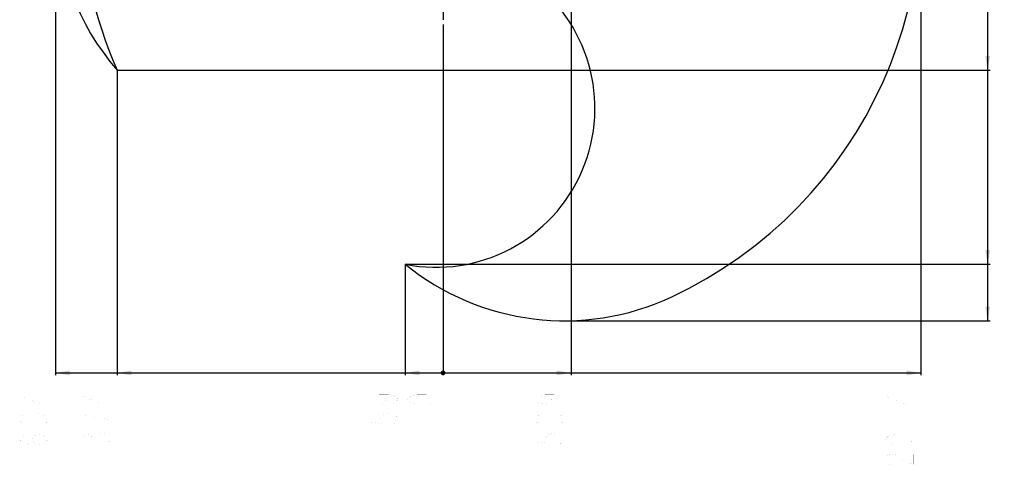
# Model space of a CAD drawing. Header units: millimetres. Extents: x 0 to 11890, y 0 to 8410.
# Tile 87 of 137: x 5317 to 9467, y 3325 to 5219. Entities that reach past the tile are written whole.
import ezdxf

# ---------------------------------------------------------------- set-up
doc = ezdxf.new("R2010")
doc.units = ezdxf.units.MM
doc.header["$LTSCALE"] = 653.95
doc.linetypes.add('CENTER', pattern=[0.6, 0.375, -0.075, 0.075, -0.075])
doc.layers.get('0').update_dxf_attribs({"linetype": 'CONTINUOUS'})
for name, color, linetype in [('14ALL_DIM', 7, 'CONTINUOUS'), ('204102000001_DXF_AXIS', 7, 'CONTINUOUS'), ('ZUIDAYUNDONGDXF_CONTINUOUS_LINE', 7, 'CONTINUOUS'), ('ZUIDAYUNDONGFANWEIDXF_DIMENSION', 7, 'CONTINUOUS')]:
    doc.layers.add(name, color=color, linetype=linetype)
doc.styles.get("Standard").update_dxf_attribs({"font": 'txt', "width": 0.7})
doc.dimstyles.new('DIMSTYLE_13', dxfattribs={"dimtxt": 120, "dimasz": 60, "dimexe": 1, "dimexo": 0, "dimgap": 3, "dimtad": 0, "dimtih": 1, "dimtoh": 1, "dimdec": 0, "dimdsep": 46, "dimtxsty": 'Standard', "dimblk": '_FILLED', "dimblk1": '_FILLED', "dimblk2": '_FILLED', "dimcen": 0.09, "dimclrt": 5, "dimazin": 2, "dimtp": 0.8, "dimtm": 0.8, "dimtfac": 1, "dimtdec": 0, "dimtofl": 0, "dimtmove": 0, "dimatfit": 3, "dimldrblk": '_FILLED', "dimfxl": 0, "dimtolj": 1, "dimarcsym": 0})
doc.dimstyles.new('DIMSTYLE_6', dxfattribs={"dimtxt": 120, "dimasz": 60, "dimexe": 1, "dimexo": 0, "dimgap": 3, "dimtad": 0, "dimtih": 1, "dimtoh": 1, "dimdec": 0, "dimdsep": 46, "dimtxsty": 'Standard', "dimblk": '_FILLED', "dimblk1": '_FILLED', "dimblk2": '_FILLED', "dimcen": 0.09, "dimclrt": 5, "dimazin": 2, "dimtp": 1.2, "dimtm": 1.2, "dimtfac": 1, "dimtdec": 0, "dimtofl": 0, "dimtmove": 0, "dimatfit": 3, "dimldrblk": '_FILLED', "dimfxl": 0, "dimtolj": 1, "dimarcsym": 0})
doc.dimstyles.new('DIMSTYLE_7', dxfattribs={"dimtxt": 120, "dimasz": 60, "dimexe": 1, "dimexo": 0, "dimgap": 3, "dimtad": 0, "dimtih": 1, "dimtoh": 1, "dimdsep": 46, "dimtxsty": 'Standard', "dimblk": '_FILLED', "dimblk1": '_FILLED', "dimblk2": '_FILLED', "dimcen": 0.09, "dimclrt": 5, "dimazin": 2, "dimtp": 0.1, "dimtm": 0.1, "dimtfac": 1, "dimtofl": 0, "dimtmove": 0, "dimatfit": 3, "dimldrblk": '_FILLED', "dimfxl": 0, "dimtolj": 1, "dimarcsym": 0})
doc.dimstyles.new('DIMSTYLE_8', dxfattribs={"dimtxt": 120, "dimasz": 60, "dimexe": 1, "dimexo": 0, "dimgap": 3, "dimtad": 0, "dimtih": 1, "dimtoh": 1, "dimdec": 0, "dimdsep": 46, "dimtxsty": 'Standard', "dimblk": '_FILLED', "dimblk1": '_FILLED', "dimblk2": '_FILLED', "dimcen": 0.09, "dimclrt": 5, "dimazin": 2, "dimtp": 0.5, "dimtm": 0.5, "dimtfac": 1, "dimtdec": 0, "dimtofl": 0, "dimtmove": 0, "dimatfit": 3, "dimldrblk": '_FILLED', "dimfxl": 0, "dimtolj": 1, "dimarcsym": 0})
doc.dimstyles.new('DIMSTYLE_9', dxfattribs={"dimtxt": 120, "dimasz": 60, "dimexe": 1, "dimexo": 0, "dimgap": 3, "dimtad": 0, "dimtih": 1, "dimtoh": 1, "dimdec": 0, "dimdsep": 46, "dimtxsty": 'Standard', "dimblk": '_FILLED', "dimblk1": '_FILLED', "dimblk2": '_FILLED', "dimcen": 0.09, "dimclrt": 5, "dimazin": 2, "dimtp": 2, "dimtm": 2, "dimtfac": 1, "dimtdec": 0, "dimtofl": 0, "dimtmove": 0, "dimatfit": 3, "dimldrblk": '_FILLED', "dimfxl": 0, "dimtolj": 1, "dimarcsym": 0})

# ---------------------------------------------------------------- blocks, each defined once
blk = doc.blocks.new('*D9')
at = {"layer": 'ZUIDAYUNDONGFANWEIDXF_DIMENSION', "color": 2, "linetype": 'Continuous'}
blk.add_line((5727.5, 5006.3), (5727.5, 3721), dxfattribs=at)
blk = doc.blocks.new('_FILLED')
at = {"color": 0, "linetype": 'ByBlock'}
blk.add_solid([(0, 0), (-1, 0.167), (-1, -0.167)], dxfattribs=at)
blk = doc.blocks.new('*D10')
at = {"layer": 'ZUIDAYUNDONGFANWEIDXF_DIMENSION', "color": 2, "linetype": 'Continuous'}
blk.add_line((7101.5, 5198.7), (7101.5, 3721), dxfattribs=at)
blk = doc.blocks.new('*D11')
at = {"layer": 'ZUIDAYUNDONGFANWEIDXF_DIMENSION', "color": 2, "linetype": 'Continuous'}
blk.add_line((6942, 4188.5), (6942, 3721), dxfattribs=at)
blk = doc.blocks.new('*D12')
at = {"layer": 'ZUIDAYUNDONGFANWEIDXF_DIMENSION', "color": 2, "linetype": 'Continuous'}
blk.add_line((9115.8, 5703.7), (9115.8, 3721), dxfattribs=at)
blk = doc.blocks.new('*D13')
at = {"layer": 'ZUIDAYUNDONGFANWEIDXF_DIMENSION', "color": 2, "linetype": 'Continuous'}
blk.add_line((5467.1, 5703.7), (5467.1, 3721), dxfattribs=at)
blk = doc.blocks.new('*D14')
at = {"layer": 'ZUIDAYUNDONGFANWEIDXF_DIMENSION', "color": 2, "linetype": 'Continuous'}
blk.add_line((6942, 4188.5), (9407.1, 4188.5), dxfattribs=at)
blk = doc.blocks.new('*D16')
at = {"layer": 'ZUIDAYUNDONGFANWEIDXF_DIMENSION', "color": 2, "linetype": 'Continuous'}
blk.add_line((7612.7, 3950.6), (9407.1, 3950.6), dxfattribs=at)
blk = doc.blocks.new('*D22')
at = {"layer": 'ZUIDAYUNDONGFANWEIDXF_DIMENSION', "color": 2, "linetype": 'Continuous'}
blk.add_line((5727.5, 5006.3), (9407.1, 5006.3), dxfattribs=at)
blk = doc.blocks.new('*D23')
at = {"layer": 'ZUIDAYUNDONGFANWEIDXF_DIMENSION', "color": 2, "linetype": 'Continuous'}
blk.add_line((7640.8, 5703.7), (7640.8, 3721), dxfattribs=at)

msp = doc.modelspace()

# ---------------------------------------------------------------- linework, layer by layer
at = {"layer": '14ALL_DIM', "color": 2, "linetype": 'Continuous'}
for p, q in [((9397.132, 3950.597), (9397.132, 7528.08)), ((5467.121, 3730.985), (9115.81, 3730.985))]:
    msp.add_line(p, q, dxfattribs=at)
at = {"layer": '14ALL_DIM', "color": 2, "linetype": 'Continuous', "const_width": 10}
msp.add_lwpolyline([(7096.466, 3730.985, 1), (7106.466, 3730.985, 1)], format="xyb", close=True, dxfattribs=at)
msp.add_lwpolyline([(7096.466, 3730.985, 1), (7106.466, 3730.985, 1)], format="xyb", close=True, dxfattribs=at)
msp.add_lwpolyline([(7096.466, 3730.985, 1), (7106.466, 3730.985, 1)], format="xyb", close=True, dxfattribs=at)
msp.add_lwpolyline([(7096.466, 3730.985, 1), (7106.466, 3730.985, 1)], format="xyb", close=True, dxfattribs=at)
msp.add_lwpolyline([(7096.466, 3730.985, 1), (7106.466, 3730.985, 1)], format="xyb", close=True, dxfattribs=at)
at = {"layer": '14ALL_DIM', "color": 2, "linetype": 'Continuous'}
for points in [[(9397.132, 5006.298), (9387.132, 5066.298), (9407.132, 5066.298)], [(9397.132, 4188.487), (9387.132, 4248.487), (9407.132, 4248.487)], [(9397.132, 3950.597), (9387.132, 4010.597), (9407.132, 4010.597)], [(5467.121, 3730.985), (5527.121, 3740.985), (5527.121, 3720.985)], [(5727.469, 3730.985), (5787.469, 3740.985), (5787.469, 3720.985)], [(6941.982, 3730.985), (7001.982, 3740.985), (7001.982, 3720.985)], [(7640.792, 3730.985), (7580.792, 3720.985), (7580.792, 3740.985)], [(9115.81, 3730.985), (9055.81, 3720.985), (9055.81, 3740.985)]]:
    msp.add_solid(points, dxfattribs=at)
at = {"layer": '204102000001_DXF_AXIS', "color": 7, "linetype": 'CENTER'}
msp.add_line((7101.466, 5463.735), (7101.466, 5198.735), dxfattribs=at)
at = {"layer": 'ZUIDAYUNDONGDXF_CONTINUOUS_LINE', "color": 2, "linetype": 'Continuous'}
for centre, radius, start, end in [((7291.466, 5703.735), 1824.344, 295, 180), ((7291.466, 5703.735), 1712.455, 155.966347, 204.033653), ((6531.466, 5703.735), 1064.344, 180, 220.940424), ((7071.466, 4845.856), 670, 258.856968, 55.065135), ((7612.656, 5014.941), 1064.344, 230.940424, 295)]:
    msp.add_arc(centre, radius, start, end, dxfattribs=at)
at = {"layer": 'ZUIDAYUNDONGFANWEIDXF_DIMENSION', "color": 5, "linetype": 'Continuous', "const_width": 0.1}
for points in [[(5437.121, 3634.735), (5317.121, 3634.735), (5407.121, 3597.985), (5407.121, 3645.235)], [(5697.469, 3634.735), (5577.469, 3634.735), (5667.469, 3597.985), (5667.469, 3645.235)], [(6831.982, 3639.985), (6851.982, 3634.735), (6861.982, 3618.985), (6851.982, 3603.235), (6831.982, 3597.985), (6811.982, 3603.235), (6801.982, 3608.485), (6791.983, 3618.985), (6801.982, 3629.485), (6811.982, 3634.735), (6831.982, 3639.985), (6871.982, 3639.985), (6891.982, 3634.735), (6901.982, 3629.485), (6911.982, 3618.985), (6901.982, 3608.485), (6891.982, 3603.235)], [(7071.466, 3618.985), (7061.465, 3608.485), (7051.466, 3603.235), (7031.465, 3597.985), (6991.466, 3597.985), (6971.465, 3603.235), (6961.466, 3608.485), (6951.466, 3618.985), (6961.466, 3629.485), (6971.465, 3634.735), (6991.466, 3639.985), (7031.465, 3639.985), (7051.466, 3634.735), (7061.465, 3629.485), (7071.466, 3618.985)], [(7530.792, 3639.985), (7550.792, 3634.735), (7560.793, 3618.985), (7550.792, 3603.235), (7530.792, 3597.985), (7510.792, 3603.235), (7500.792, 3608.485), (7490.792, 3618.985), (7500.792, 3629.485), (7510.792, 3634.735), (7530.792, 3639.985), (7570.792, 3639.985), (7590.793, 3634.735), (7600.792, 3629.485), (7610.792, 3618.985), (7600.792, 3608.485), (7590.793, 3603.235)], [(9085.81, 3634.735), (8965.81, 3634.735), (9055.81, 3597.985), (9055.81, 3645.235)], [(5327.121, 3519.235), (5317.121, 3529.735), (5317.121, 3540.235), (5327.121, 3550.735), (5337.121, 3555.985), (5347.121, 3555.985), (5357.121, 3550.735), (5367.121, 3540.235), (5377.121, 3550.735), (5387.121, 3555.985), (5397.121, 3561.235), (5407.121, 3561.235), (5417.121, 3555.985), (5427.121, 3550.735), (5437.121, 3540.235), (5437.121, 3529.735), (5427.121, 3519.235), (5417.121, 3513.985)], [(5367.121, 3529.735), (5367.121, 3540.235)], [(5697.469, 3534.985), (5647.469, 3540.235), (5617.469, 3545.485), (5597.469, 3550.735), (5577.469, 3555.985), (5577.469, 3513.985)], [(6791.983, 3555.985), (6791.983, 3524.485), (6841.982, 3519.235), (6831.982, 3529.735), (6831.982, 3540.235), (6841.982, 3550.735), (6851.982, 3555.985), (6871.982, 3561.235), (6891.982, 3555.985), (6901.982, 3550.735), (6911.982, 3540.235), (6911.982, 3529.735), (6901.982, 3519.235), (6891.982, 3513.985)], [(7500.792, 3519.235), (7490.792, 3529.735), (7490.792, 3540.235), (7500.792, 3550.735), (7510.792, 3555.985), (7520.792, 3555.985), (7530.792, 3550.735), (7540.792, 3540.235), (7550.792, 3550.735), (7560.793, 3555.985), (7570.792, 3561.235), (7580.792, 3561.235), (7590.793, 3555.985), (7600.792, 3550.735), (7610.792, 3540.235), (7610.792, 3529.735), (7600.792, 3519.235), (7590.793, 3513.985)], [(7540.792, 3529.735), (7540.792, 3540.235)], [(8965.81, 3534.985), (9085.81, 3534.985)], [(5397.121, 3429.985), (5377.121, 3435.235), (5367.121, 3450.985), (5377.121, 3466.735), (5397.121, 3471.985), (5417.121, 3466.735), (5427.121, 3461.485), (5437.121, 3450.985), (5427.121, 3440.485), (5417.121, 3435.235), (5397.121, 3429.985), (5357.121, 3429.985), (5337.121, 3435.235), (5327.121, 3440.485), (5317.121, 3450.985), (5327.121, 3461.485), (5337.121, 3466.735)], [(5587.469, 3435.235), (5577.469, 3445.735), (5577.469, 3456.235), (5587.469, 3466.735), (5597.469, 3471.985), (5607.469, 3471.985), (5617.469, 3466.735), (5627.469, 3456.235), (5637.469, 3466.735), (5647.469, 3471.985), (5657.469, 3477.235), (5667.469, 3477.235), (5677.469, 3471.985), (5687.469, 3466.735), (5697.469, 3456.235), (5697.469, 3445.735), (5687.469, 3435.235), (5677.469, 3429.985)], [(5627.469, 3445.735), (5627.469, 3456.235)], [(6791.983, 3450.985), (6911.982, 3450.985)], [(7490.792, 3471.985), (7490.792, 3440.485), (7540.792, 3435.235), (7530.792, 3445.735), (7530.792, 3456.235), (7540.792, 3466.735), (7550.792, 3471.985), (7570.792, 3477.235), (7590.793, 3471.985), (7600.792, 3466.735), (7610.792, 3456.235), (7610.792, 3445.735), (7600.792, 3435.235), (7590.793, 3429.985)], [(9085.81, 3450.985), (9075.81, 3440.485), (9065.81, 3435.235), (9045.81, 3429.985), (9005.81, 3429.985), (8985.81, 3435.235), (8975.81, 3440.485), (8965.81, 3450.985), (8975.81, 3461.485), (8985.81, 3466.735), (9005.81, 3471.985), (9045.81, 3471.985), (9065.81, 3466.735), (9075.81, 3461.485), (9085.81, 3450.985)], [(5317.121, 3366.985), (5437.121, 3366.985)], [(5577.469, 3366.985), (5697.469, 3366.985)], [(8985.81, 3345.985), (8975.81, 3351.235), (8965.81, 3361.735), (8965.81, 3372.235), (8975.81, 3382.735), (8985.81, 3387.985), (9005.81, 3387.985), (9015.81, 3382.735), (9025.81, 3372.235), (9035.81, 3361.735), (9055.81, 3351.235), (9085.81, 3345.985), (9085.81, 3387.985)]]:
    msp.add_lwpolyline(points, dxfattribs=at)

# ---------------------------------------------------------------- dimensions: what is measured, and where the dimension line sits
at = {"layer": 'ZUIDAYUNDONGFANWEIDXF_DIMENSION', "color": 2, "linetype": 'Continuous'}
for feature_location, offset, dtype, origin, dimstyle, override, picture, middle in [((5467.121, 5703.735), (0, -1982.75), 1, (7101.466, 5703.735), 'DIMSTYLE_6', {"dimgap": 29.999919, "dimtad": 1, "dimtih": 0, "dimtoh": 0}, '*D13', (5437.121, 3324.985)), ((9115.81, 5703.735), (0, -1982.75), 1, (7101.466, 5703.735), 'DIMSTYLE_9', {"dimgap": 29.999919, "dimtad": 1, "dimtih": 0, "dimtoh": 0}, '*D12', (9085.81, 3324.985)), ((7640.792, 5703.735), (0, -1982.75), 1, (7101.466, 5703.735), 'DIMSTYLE_13', {"dimgap": 29.999895, "dimtad": 1, "dimtih": 0, "dimtoh": 0}, '*D23', (7610.792, 3408.985)), ((5727.469, 5006.298), (3679.663, 0), 0, (5727.469, 5248.735), 'DIMSTYLE_8', {"dimgap": 30.00016, "dimtad": 1, "dimtih": 0, "dimtoh": 0}, '*D22', (9467.132, 5036.298)), ((6941.982, 4188.487), (2465.15, 0), 0, (7196.533, 5248.735), 'DIMSTYLE_6', {"dimgap": 30.000099, "dimtad": 1, "dimtih": 0, "dimtoh": 0}, '*D14', (9467.132, 4218.487)), ((7612.656, 3950.597), (1794.477, 0), 0, (7612.656, 5248.735), 'DIMSTYLE_6', {"dimgap": 30.000118, "dimtad": 1, "dimtih": 0, "dimtoh": 0}, '*D16', (9467.132, 3980.597)), ((5727.469, 5006.298), (0, -1285.313), 1, (7101.466, 5198.735), 'DIMSTYLE_6', {"dimgap": 29.999919, "dimtad": 1, "dimtih": 0, "dimtoh": 0}, '*D9', (5697.469, 3324.985)), ((7101.465705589, 5198.73513173), (0, -1477.749988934), 1, (7101.465705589, 5198.73513173), 'DIMSTYLE_7', {"dimgap": 29.999847, "dimtad": 1, "dimtih": 0, "dimtoh": 0}, '*D10', (7071.465705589, 3576.985142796)), ((6941.982, 4188.487), (0, -467.502), 1, (7101.466, 4188.487), 'DIMSTYLE_8', {"dimgap": 29.999895, "dimtad": 1, "dimtih": 0, "dimtoh": 0}, '*D11', (6911.982, 3408.985))]:
    dim = msp.add_ordinate_dim(feature_location=feature_location, offset=offset, dtype=dtype, origin=origin, dimstyle=dimstyle, override=override, dxfattribs=at)
    dim.commit()
    dim.dimension.update_dxf_attribs({"geometry": picture, "text_midpoint": middle})

doc.saveas('drawing.dxf')
